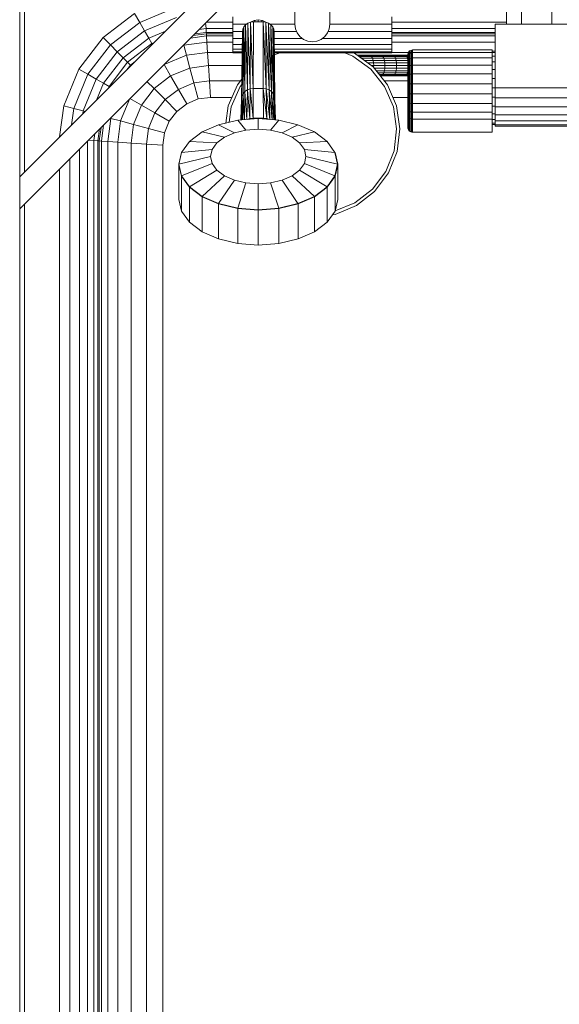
# Model space of a CAD drawing. Header units: millimetres. Extents: x 19410 to 41622, y 4748 to 42777.
# Tile 31 of 65: x 23610 to 23950, y 41516 to 42135. Entities that reach past the tile are written whole.
import ezdxf

# ---------------------------------------------------------------- set-up
doc = ezdxf.new("R2010")
doc.units = ezdxf.units.MM
doc.layers.add('M-EQPM-____-OTLN', color=50, linetype='Continuous', lineweight=20)

# ---------------------------------------------------------------- blocks, each defined once
blk = doc.blocks.new('Прямая форма - 83 new-609448-В_Этаж 02_Отопление')
at = {"layer": 'M-EQPM-____-OTLN', "color": 253}
for p, q in [((-400, 360), (-400, 500)), ((-240, 500), (-400, 340)), ((-260, 500), (-400, 360)), ((-397, 500), (-397, 363)), ((-227, 500), (-227, 456)), ((-205, 500), (-205, 456)), ((-94, 456), (-94, 473)), ((-84.5, 473), (-84.5, 456)), ((-65.5, 473), (-65.5, 456)), ((-324.52, 457.11), (-303.04, 466)), ((-347.57, 447.57), (-327.78, 462.76)), ((-324.52, 457.11), (-327.78, 462.76)), ((-321.48, 451.84), (-301.47, 460.13)), ((-266, 460.66), (-266, 456)), ((-254.81, 457.33), (-252.59, 458.41)), ((-252.59, 458.41), (-250, 458.81)), ((-252.2, 457.52), (-252.2, 458.47)), ((-250, 457.52), (-250, 458.81)), ((-250, 458.81), (-247.41, 458.41)), ((-247.8, 457.52), (-247.8, 458.47)), ((-247.41, 458.41), (-245.19, 457.33)), ((-166, 460.66), (-166, 456)), ((-342.96, 442.96), (-324.52, 457.11)), ((-321.48, 451.84), (-324.52, 457.11)), ((-287.23, 452.77), (-282.84, 453.35)), ((-282.84, 453.35), (-283.08, 456.92)), ((-282.84, 453.35), (-266, 453.35)), ((-282.84, 453.35), (-282.68, 450.85)), ((-282.68, 457.32), (-266, 457.32)), ((-266, 456), (-257.46, 456)), ((-266, 451.34), (-266, 456)), ((-259.76, 452.81), (-260.25, 410.64)), ((-260.25, 410.64), (-259.76, 452.81)), ((-259.76, 452.81), (-260, 451.17)), ((-259.76, 452.81), (-260, 451.17)), ((-259.76, 452.81), (-259.06, 454.34)), ((-259.06, 454.34), (-259.76, 452.81)), ((-259.52, 412.23), (-259.76, 452.81)), ((-259.76, 452.81), (-259.52, 412.23)), ((-259.52, 412.23), (-259.06, 454.34)), ((-259.06, 454.34), (-259.52, 412.23)), ((-257.95, 455.66), (-259.06, 454.34)), ((-257.95, 455.66), (-259.06, 454.34)), ((-258.35, 413.6), (-259.06, 454.34)), ((-259.06, 454.34), (-258.35, 413.6)), ((-258.35, 413.6), (-257.95, 455.66)), ((-257.95, 455.66), (-258.35, 413.6)), ((-257.95, 455.66), (-256.5, 456.67)), ((-256.5, 456.67), (-257.95, 455.66)), ((-256.82, 414.64), (-257.95, 455.66)), ((-257.95, 455.66), (-256.82, 414.64)), ((-256.82, 414.64), (-256.5, 456.67)), ((-256.5, 456.67), (-256.82, 414.64)), ((-256.5, 456.67), (-254.81, 457.3)), ((-254.81, 457.3), (-256.5, 456.67)), ((-255.05, 415.3), (-256.5, 456.67)), ((-256.5, 456.67), (-255.05, 415.3)), ((-255.05, 415.3), (-254.81, 457.3)), ((-254.81, 457.3), (-255.05, 415.3)), ((-254.81, 457.3), (-253, 457.52)), ((-253, 457.52), (-254.81, 457.3)), ((-253.15, 415.53), (-254.81, 457.3)), ((-254.81, 457.3), (-253.15, 415.53)), ((-253.15, 415.53), (-253, 457.52)), ((-253, 457.52), (-253.15, 415.53)), ((-253, 457.52), (-247, 457.52)), ((-253, 457.52), (-247, 457.52)), ((-246.85, 415.53), (-247, 457.52)), ((-247, 457.52), (-245.19, 457.3)), ((-246.85, 415.53), (-247, 457.52)), ((-244.95, 415.3), (-247, 457.52)), ((-245.19, 457.3), (-247, 457.52)), ((-247, 457.52), (-244.95, 415.3)), ((-245.19, 457.3), (-243.5, 456.67)), ((-244.95, 415.3), (-245.19, 457.3)), ((-243.17, 414.64), (-245.19, 457.3)), ((-245.19, 457.3), (-244.95, 415.3)), ((-243.5, 456.67), (-245.19, 457.3)), ((-245.19, 457.3), (-243.17, 414.64)), ((-243.5, 456.67), (-242.05, 455.66)), ((-243.17, 414.64), (-243.5, 456.67)), ((-241.65, 413.6), (-243.5, 456.67)), ((-243.5, 456.67), (-243.17, 414.64)), ((-242.05, 455.66), (-243.5, 456.67)), ((-243.5, 456.67), (-241.65, 413.6)), ((-227, 456), (-242.54, 456)), ((-242.05, 455.66), (-240.94, 454.34)), ((-241.65, 413.6), (-242.05, 455.66)), ((-240.48, 412.23), (-242.05, 455.66)), ((-242.05, 455.66), (-241.65, 413.6)), ((-240.94, 454.34), (-242.05, 455.66)), ((-242.05, 455.66), (-240.48, 412.23)), ((-240.94, 454.34), (-240.24, 452.81)), ((-240.48, 412.23), (-240.94, 454.34)), ((-239.75, 410.64), (-240.94, 454.34)), ((-240.94, 454.34), (-240.48, 412.23)), ((-240.24, 452.81), (-240.94, 454.34)), ((-240.94, 454.34), (-239.75, 410.64)), ((-240, 451.17), (-240.24, 452.81)), ((-239.75, 410.64), (-240.24, 452.81)), ((-239.5, 408.93), (-240.24, 452.81)), ((-240.24, 452.81), (-239.75, 410.64)), ((-240, 451.17), (-240.24, 452.81)), ((-240.24, 452.81), (-239.5, 408.93)), ((-227, 456), (-226.63, 453.15)), ((-226.63, 453.15), (-225.53, 450.5)), ((-206.47, 450.5), (-205.37, 453.15)), ((-205.37, 453.15), (-205, 456)), ((-205, 456), (-166, 456)), ((-166, 457.32), (-94, 457.32)), ((-166, 456), (-166, 451.34)), ((-166, 453.35), (-101, 453.35)), ((101, 456), (-101, 456)), ((-101, 456), (-101, 416)), ((-362.76, 427.78), (-347.57, 447.57)), ((-342.96, 442.96), (-347.57, 447.57)), ((-338.66, 438.66), (-321.48, 451.84)), ((-334.96, 434.96), (-318.87, 447.32)), ((-318.87, 447.32), (-321.48, 451.84)), ((-318.87, 447.32), (-308.31, 451.69)), ((-316.86, 443.85), (-318.87, 447.32)), ((-292.7, 447.3), (-282.53, 448.64)), ((-282.62, 450), (-291.12, 448.88)), ((-282.68, 450.85), (-290.13, 449.87)), ((-266, 450.85), (-282.68, 450.85)), ((-282.68, 450.85), (-282.62, 450)), ((-282.62, 450), (-282.53, 448.64)), ((-266, 450), (-282.62, 450)), ((-282.53, 448.64), (-266, 448.64)), ((-282.53, 448.64), (-282.27, 444.64)), ((-266, 447), (-266, 451.34)), ((-266, 451.34), (-259.98, 451.34)), ((-266, 443.27), (-266, 447)), ((-266, 447), (-260.03, 447)), ((-260.5, 408.93), (-260, 451.17)), ((-260, 451.17), (-260.5, 408.93)), ((-260.25, 410.64), (-260, 451.17)), ((-260, 451.17), (-260.25, 410.64)), ((-240.02, 451.34), (-225.87, 451.34)), ((-239.5, 408.93), (-240, 451.17)), ((-240, 451.17), (-239.5, 408.93)), ((-239.95, 447), (-222.19, 447)), ((-225.53, 450.5), (-223.78, 448.22)), ((-223.78, 448.22), (-221.5, 446.47)), ((-221.5, 446.47), (-218.85, 445.37)), ((-213.15, 445.37), (-210.5, 446.47)), ((-210.5, 446.47), (-208.22, 448.22)), ((-166, 447), (-209.81, 447)), ((-208.22, 448.22), (-206.47, 450.5)), ((-166, 451.34), (-206.13, 451.34)), ((-166, 451.34), (-166, 447)), ((-101, 450.85), (-166, 450.85)), ((-101, 450), (-166, 450)), ((-166, 448.64), (-101, 448.64)), ((-166, 443.27), (-166, 447)), ((-357.11, 424.52), (-342.96, 442.96)), ((-338.66, 438.66), (-342.96, 442.96)), ((-332.13, 432.13), (-316.86, 443.85)), ((-316.86, 443.85), (-315.65, 444.35)), ((-296.81, 442.73), (-297.6, 442.4)), ((-296.81, 442.73), (-282.27, 444.64)), ((-296.81, 442.73), (-295.15, 436.53)), ((-282.27, 444.64), (-266, 444.64)), ((-282.27, 444.64), (-281.85, 438.28)), ((-266, 440.41), (-266, 443.27)), ((-260.05, 443.27), (-266, 443.27)), ((-266, 438.61), (-266, 440.41)), ((-260.07, 440.41), (-266, 440.41)), ((-166, 443.27), (-239.91, 443.27)), ((-166, 440.41), (-239.87, 440.41)), ((-218.85, 445.37), (-216, 445)), ((-216, 445), (-213.15, 445.37)), ((-166, 444.64), (-101, 444.64)), ((-166, 440.41), (-166, 443.27)), ((-166, 438.61), (-166, 440.41)), ((-154.83, 439.17), (-154.15, 439.56)), ((-154.83, 439.17), (-154.15, 439.56)), ((-154.15, 439.56), (-153.39, 439.76)), ((-154.15, 439.56), (-153.39, 439.76)), ((-154.15, 437.9), (-154.15, 439.56)), ((-154.15, 439.56), (-154.15, 437.9)), ((-153.39, 439.76), (-153, 439.79)), ((-153.39, 439.76), (-153, 439.79)), ((-153.39, 438.09), (-153.39, 439.76)), ((-153.39, 439.76), (-153.39, 438.09)), ((-153, 439.79), (-103, 439.79)), ((-153, 439.79), (-153, 438.11)), ((-103, 439.79), (-103, 438.11)), ((-351.84, 421.48), (-338.66, 438.66)), ((-347.32, 418.87), (-334.96, 434.96)), ((-334.96, 434.96), (-338.66, 438.66)), ((-332.13, 432.13), (-334.96, 434.96)), ((-295.15, 436.53), (-309.26, 430.69)), ((-281.85, 438.28), (-295.15, 436.53)), ((-295.15, 436.53), (-292.99, 428.46)), ((-266, 438.28), (-281.85, 438.28)), ((-281.85, 438.28), (-281.31, 430)), ((-266, 438), (-266, 438.61)), ((-260.08, 438.61), (-266, 438.61)), ((-260.08, 438), (-266, 438)), ((-166, 438.61), (-239.85, 438.61)), ((-166, 438), (-239.84, 438)), ((-236.39, 438), (-239.83, 436.67)), ((-190.47, 436.01), (-195.61, 438)), ((-179.24, 427.74), (-190.47, 436.01)), ((-190.13, 438), (-189.51, 437.76)), ((-189.51, 437.76), (-177.85, 429.18)), ((-180.29, 436.5), (-187.5, 436.5)), ((-187.5, 436.5), (-186.66, 436.28)), ((-187.5, 436.28), (-186.66, 436.28)), ((-186.66, 436.28), (-179.54, 436.28)), ((-186.66, 436.28), (-185.87, 435.63)), ((-186.62, 435.63), (-185.87, 435.63)), ((-185.87, 435.63), (-178.85, 435.63)), ((-185.87, 435.63), (-185.2, 434.6)), ((-185.2, 434.6), (-178.25, 434.6)), ((-172.84, 436.5), (-180.29, 436.5)), ((-180.29, 436.5), (-179.54, 436.28)), ((-179.54, 436.28), (-172.19, 436.28)), ((-179.54, 436.28), (-178.85, 435.63)), ((-178.85, 435.63), (-171.59, 435.63)), ((-178.85, 435.63), (-178.25, 434.6)), ((-178.25, 434.6), (-171.08, 434.6)), ((-178.25, 434.6), (-177.8, 433.25)), ((-165.18, 436.5), (-172.84, 436.5)), ((-172.84, 436.5), (-172.19, 436.28)), ((-172.19, 436.28), (-164.64, 436.28)), ((-172.19, 436.28), (-171.59, 435.63)), ((-171.59, 435.63), (-164.13, 435.63)), ((-171.59, 435.63), (-171.08, 434.6)), ((-171.08, 434.6), (-163.7, 434.6)), ((-171.08, 434.6), (-170.68, 433.25)), ((-166, 438), (-166, 438.61)), ((-153, 438.28), (-166, 438.28)), ((-157.35, 436.5), (-165.18, 436.5)), ((-165.18, 436.5), (-164.64, 436.28)), ((-164.64, 436.28), (-164.13, 435.63)), ((-164.13, 435.63), (-156.51, 435.63)), ((-164.13, 435.63), (-163.7, 434.6)), ((-164.11, 436.28), (-156.92, 436.28)), ((-163.7, 434.6), (-156.16, 434.6)), ((-163.7, 434.6), (-163.37, 433.25)), ((-155.38, 436.5), (-157.35, 436.5)), ((-157.35, 436.5), (-156.92, 436.28)), ((-156.92, 436.28), (-155.38, 436.28)), ((-156.92, 436.28), (-156.51, 435.63)), ((-156.51, 435.63), (-155.38, 435.63)), ((-156.51, 435.63), (-156.16, 434.6)), ((-156.16, 434.6), (-155.38, 434.6)), ((-156.16, 434.6), (-155.89, 433.25)), ((-156, 436.79), (-155.97, 437.18)), ((-156, 436.79), (-155.97, 437.18)), ((-156, 435.32), (-156, 436.79)), ((-156, 436.79), (-156, 435.32)), ((-156, 435.32), (-155.97, 435.68)), ((-156, 435.32), (-155.97, 435.68)), ((-156, 432.49), (-156, 435.32)), ((-156, 435.32), (-156, 432.49)), ((-155.97, 437.18), (-155.77, 437.94)), ((-155.97, 437.18), (-155.77, 437.94)), ((-155.97, 435.68), (-155.97, 437.18)), ((-155.97, 437.18), (-155.97, 435.68)), ((-155.97, 435.68), (-155.77, 436.39)), ((-155.97, 435.68), (-155.77, 436.39)), ((-155.97, 432.8), (-155.97, 435.68)), ((-155.97, 435.68), (-155.97, 432.8)), ((-155.97, 432.8), (-155.77, 433.4)), ((-155.97, 432.8), (-155.77, 433.4)), ((-155.77, 437.94), (-155.38, 438.61)), ((-155.77, 437.94), (-155.38, 438.61)), ((-155.77, 436.39), (-155.77, 437.94)), ((-155.77, 437.94), (-155.77, 436.39)), ((-155.77, 436.39), (-155.38, 437.02)), ((-155.77, 436.39), (-155.38, 437.02)), ((-155.77, 433.4), (-155.77, 436.39)), ((-155.77, 436.39), (-155.77, 433.4)), ((-155.77, 433.4), (-155.38, 433.94)), ((-155.77, 433.4), (-155.77, 429.19)), ((-155.38, 438.61), (-154.83, 439.17)), ((-155.38, 438.61), (-154.83, 439.17)), ((-155.38, 437.02), (-155.38, 438.61)), ((-155.38, 438.61), (-155.38, 437.02)), ((-155.38, 437.02), (-154.83, 437.53)), ((-155.38, 437.02), (-155.38, 433.94)), ((-155.38, 433.94), (-154.83, 434.38)), ((-155.38, 433.94), (-155.38, 429.6)), ((-154.83, 437.53), (-154.83, 439.17)), ((-154.83, 439.17), (-154.83, 437.53)), ((-154.83, 437.53), (-154.15, 437.9)), ((-154.83, 437.53), (-154.83, 434.38)), ((-154.83, 434.38), (-154.15, 434.69)), ((-154.83, 434.38), (-154.83, 429.93)), ((-154.15, 437.9), (-153.39, 438.09)), ((-154.15, 437.9), (-154.15, 434.69)), ((-154.15, 434.69), (-153.39, 434.85)), ((-154.15, 434.69), (-154.15, 430.17)), ((-153.39, 438.09), (-153, 438.11)), ((-153.39, 438.09), (-153, 438.11)), ((-153.39, 438.09), (-153.39, 434.85)), ((-153.39, 434.85), (-153, 434.87)), ((-153.39, 434.85), (-153.39, 430.29)), ((-153, 438.11), (-103, 438.11)), ((-153, 438.11), (-153, 434.87)), ((-153, 434.87), (-103, 434.87)), ((-153, 434.87), (-153, 430.3)), ((-103, 439), (-101, 439)), ((-103, 438.22), (-101, 438.22)), ((-103, 438.11), (-103, 434.87)), ((-103, 435.92), (-101, 435.92)), ((-103, 434.87), (-103, 430.3)), ((-372.3, 404.73), (-362.76, 427.78)), ((-357.11, 424.52), (-362.76, 427.78)), ((-343.85, 416.86), (-332.13, 432.13)), ((-332.65, 427.35), (-330.35, 430.35)), ((-330.35, 430.35), (-332.13, 432.13)), ((-330.35, 430.35), (-327.35, 432.65)), ((-309.26, 430.69), (-305.09, 423.45)), ((-292.99, 428.46), (-305.09, 423.45)), ((-281.31, 430), (-292.99, 428.46)), ((-292.99, 428.46), (-290.47, 419.06)), ((-260.25, 430), (-281.31, 430)), ((-281.31, 430), (-280.68, 420.35)), ((-183.38, 433.25), (-177.8, 433.25)), ((-181.25, 431.68), (-177.51, 431.68)), ((-170.55, 416.83), (-179.24, 427.74)), ((-178.97, 430), (-177.41, 430)), ((-177.85, 429.18), (-168.84, 417.86)), ((-177.8, 433.25), (-170.68, 433.25)), ((-177.8, 433.25), (-177.51, 431.68)), ((-177.51, 431.68), (-170.43, 431.68)), ((-177.51, 431.68), (-177.41, 430)), ((-177.41, 430), (-177.48, 428.72)), ((-177.41, 430), (-170.35, 430)), ((-177.17, 428.32), (-170.43, 428.32)), ((-170.68, 433.25), (-163.37, 433.25)), ((-170.68, 433.25), (-170.43, 431.68)), ((-170.43, 428.32), (-170.68, 426.75)), ((-170.43, 431.68), (-163.16, 431.68)), ((-170.43, 431.68), (-170.35, 430)), ((-170.35, 430), (-170.43, 428.32)), ((-170.43, 428.32), (-163.16, 428.32)), ((-170.35, 430), (-163.09, 430)), ((-163.37, 433.25), (-155.89, 433.25)), ((-163.37, 433.25), (-163.16, 431.68)), ((-163.16, 428.32), (-163.37, 426.75)), ((-163.16, 431.68), (-155.77, 431.68)), ((-163.16, 431.68), (-163.09, 430)), ((-163.09, 430), (-163.16, 428.32)), ((-163.16, 428.32), (-155.77, 428.32)), ((-163.09, 430), (-155.77, 430)), ((-156, 432.49), (-155.97, 432.8)), ((-156, 432.49), (-155.97, 432.8)), ((-156, 428.5), (-156, 432.49)), ((-156, 432.49), (-156, 428.5)), ((-156, 428.5), (-155.97, 428.73)), ((-156, 428.5), (-155.97, 428.73)), ((-156, 423.62), (-156, 428.5)), ((-156, 428.5), (-156, 423.62)), ((-155.97, 428.73), (-155.97, 432.8)), ((-155.97, 432.8), (-155.97, 428.73)), ((-155.97, 428.73), (-155.77, 429.19)), ((-155.97, 428.73), (-155.77, 429.19)), ((-155.97, 423.77), (-155.97, 428.73)), ((-155.97, 428.73), (-155.97, 423.77)), ((-155.89, 433.25), (-155.77, 432.1)), ((-155.77, 427.9), (-155.89, 426.75)), ((-155.77, 429.19), (-155.38, 429.6)), ((-155.77, 429.19), (-155.77, 424.58)), ((-155.38, 429.6), (-154.83, 429.93)), ((-155.38, 429.6), (-155.38, 424.58)), ((-154.83, 429.93), (-154.15, 430.17)), ((-154.83, 429.93), (-154.83, 424.5)), ((-154.15, 430.17), (-153.39, 430.29)), ((-154.15, 430.17), (-154.15, 424.64)), ((-153.39, 430.29), (-153, 430.3)), ((-153.39, 430.29), (-153.39, 424.71)), ((-153, 430.3), (-103, 430.3)), ((-153, 430.3), (-153, 424.72)), ((-103, 432.26), (-101, 432.26)), ((-103, 430.3), (-103, 424.72)), ((-103, 427.5), (-101, 427.5)), ((-366, 403.04), (-357.11, 424.52)), ((-360.13, 401.47), (-351.84, 421.48)), ((-351.84, 421.48), (-357.11, 424.52)), ((-347.32, 418.87), (-351.84, 421.48)), ((-305.09, 423.45), (-315.48, 415.48)), ((-305.09, 423.45), (-300.22, 415.02)), ((-263.16, 417.86), (-260.35, 421.38)), ((-175.92, 426.75), (-170.68, 426.75)), ((-174.85, 425.4), (-171.08, 425.4)), ((-174.02, 424.37), (-171.59, 424.37)), ((-173.51, 423.72), (-172.19, 423.72)), ((-172.19, 423.72), (-172.84, 423.5)), ((-172.84, 423.5), (-165.18, 423.5)), ((-171.59, 424.37), (-172.19, 423.72)), ((-172.19, 423.72), (-164.64, 423.72)), ((-171.08, 425.4), (-171.59, 424.37)), ((-171.59, 424.37), (-164.13, 424.37)), ((-170.68, 426.75), (-171.08, 425.4)), ((-171.08, 425.4), (-163.7, 425.4)), ((-170.68, 426.75), (-163.37, 426.75)), ((-164.64, 423.72), (-165.18, 423.5)), ((-165.18, 423.5), (-157.35, 423.5)), ((-164.13, 424.37), (-164.64, 423.72)), ((-163.7, 425.4), (-164.13, 424.37)), ((-164.13, 424.37), (-156.51, 424.37)), ((-164.11, 423.72), (-156.92, 423.72)), ((-163.37, 426.75), (-163.7, 425.4)), ((-163.7, 425.4), (-156.16, 425.4)), ((-163.37, 426.75), (-155.89, 426.75)), ((-156.92, 423.72), (-157.35, 423.5)), ((-157.35, 423.5), (-155.77, 423.5)), ((-156.51, 424.37), (-156.92, 423.72)), ((-156.92, 423.72), (-155.77, 423.72)), ((-156.16, 425.4), (-156.51, 424.37)), ((-156.51, 424.37), (-155.77, 424.37)), ((-155.89, 426.75), (-156.16, 425.4)), ((-156, 423.62), (-155.97, 423.77)), ((-156, 423.62), (-155.97, 423.77)), ((-156, 418.21), (-156, 423.62)), ((-156, 423.62), (-156, 418.21)), ((-155.97, 423.77), (-155.77, 424.04)), ((-155.97, 423.77), (-155.77, 424.04)), ((-155.97, 418.25), (-155.97, 423.77)), ((-155.97, 423.77), (-155.97, 418.25)), ((-155.77, 424.04), (-155.38, 424.29)), ((-155.77, 424.04), (-155.77, 418.33)), ((-155.38, 424.29), (-154.83, 424.5)), ((-155.38, 424.29), (-155.38, 418.41)), ((-154.83, 424.5), (-154.15, 424.64)), ((-154.83, 424.5), (-154.83, 418.46)), ((-154.15, 424.64), (-153.39, 424.71)), ((-154.15, 424.64), (-154.15, 418.51)), ((-153.39, 424.71), (-153, 424.72)), ((-153.39, 424.71), (-153.39, 418.53)), ((-153, 424.72), (-103, 424.72)), ((-153, 424.72), (-153, 418.53)), ((-103, 424.72), (-103, 418.53)), ((-103, 421.95), (-101, 421.95)), ((-351.69, 408.31), (-347.32, 418.87)), ((-343.85, 416.86), (-347.32, 418.87)), ((-344.35, 415.65), (-343.85, 416.86)), ((-315.48, 415.48), (-323.45, 405.09)), ((-320, 420), (-315.48, 415.48)), ((-315.48, 415.48), (-308.6, 408.6)), ((-300.22, 415.02), (-308.6, 408.6)), ((-290.47, 419.06), (-300.22, 415.02)), ((-300.22, 415.02), (-295, 405.98)), ((-280.68, 420.35), (-290.47, 419.06)), ((-290.47, 419.06), (-287.76, 408.98)), ((-261.17, 420.35), (-280.68, 420.35)), ((-280.68, 420.35), (-280, 410)), ((-268.91, 404.58), (-263.16, 417.86)), ((-261.45, 416.83), (-266.99, 404.03)), ((-260.39, 418.15), (-261.45, 416.83)), ((-255.05, 415.3), (-256.82, 414.64)), ((-256.82, 414.64), (-255.05, 415.3)), ((-255.3, 396.71), (-255.05, 415.3)), ((-255.05, 415.3), (-255.3, 396.71)), ((-253.15, 415.53), (-255.05, 415.3)), ((-255.05, 415.3), (-253.15, 415.53)), ((-253.31, 396.94), (-255.05, 415.3)), ((-255.05, 415.3), (-253.31, 396.94)), ((-253.31, 396.94), (-253.15, 415.53)), ((-253.15, 415.53), (-253.31, 396.94)), ((-253.15, 415.53), (-246.85, 415.53)), ((-253.15, 415.53), (-246.85, 415.53)), ((-246.69, 396.94), (-246.85, 415.53)), ((-246.69, 396.94), (-246.85, 415.53)), ((-244.7, 396.71), (-246.85, 415.53)), ((-244.95, 415.3), (-246.85, 415.53)), ((-246.85, 415.53), (-244.7, 396.71)), ((-246.85, 415.53), (-244.95, 415.3)), ((-244.7, 396.71), (-244.95, 415.3)), ((-242.84, 396.08), (-244.95, 415.3)), ((-243.17, 414.64), (-244.95, 415.3)), ((-244.95, 415.3), (-242.84, 396.08)), ((-244.95, 415.3), (-244.7, 396.71)), ((-244.95, 415.3), (-243.17, 414.64)), ((-155.77, 420.35), (-170.83, 420.35)), ((-165.01, 404.03), (-170.55, 416.83)), ((-168.84, 417.86), (-163.09, 404.58)), ((-156, 418.21), (-155.97, 418.25)), ((-156, 418.21), (-155.97, 418.25)), ((-156, 412.64), (-156, 418.21)), ((-156, 418.21), (-156, 412.64)), ((-155.97, 418.25), (-155.77, 418.33)), ((-155.97, 418.25), (-155.77, 418.33)), ((-155.97, 412.58), (-155.97, 418.25)), ((-155.97, 418.25), (-155.97, 412.58)), ((-155.77, 418.33), (-155.38, 418.41)), ((-155.77, 418.33), (-155.77, 412.46)), ((-155.38, 418.41), (-154.83, 418.46)), ((-155.38, 418.41), (-155.38, 412.35)), ((-154.83, 418.46), (-154.15, 418.51)), ((-154.83, 418.46), (-154.83, 412.26)), ((-154.15, 418.51), (-153.39, 418.53)), ((-154.15, 418.51), (-154.15, 412.2)), ((-153.39, 418.53), (-153, 418.53)), ((-153.39, 418.53), (-153.39, 412.16)), ((-153, 418.53), (-103, 418.53)), ((-153, 418.53), (-153, 412.16)), ((-103, 418.53), (-103, 412.16)), ((-103, 416), (-101, 416)), ((-101, 416), (101, 416)), ((-101, 409.79), (-101, 416)), ((-330.69, 409.26), (-336.53, 395.15)), ((-330.69, 409.26), (-323.45, 405.09)), ((-308.6, 408.6), (-315.02, 400.22)), ((-308.6, 408.6), (-301.21, 401.21)), ((-287.76, 408.98), (-295, 405.98)), ((-287.76, 408.98), (-295, 405.98)), ((-280, 410), (-287.76, 408.98)), ((-280, 410), (-287.76, 408.98)), ((-266.99, 410), (-280, 410)), ((-266.99, 410), (-280, 410)), ((-260.87, 395.8), (-260.5, 408.93)), ((-260.5, 408.93), (-260.87, 395.8)), ((-260.7, 395.81), (-260.5, 408.93)), ((-260.5, 408.93), (-260.7, 395.81)), ((-260.25, 410.64), (-260.66, 395.81)), ((-260.66, 395.81), (-260.25, 410.64)), ((-260.25, 410.64), (-260.5, 408.93)), ((-260.5, 408.93), (-260.25, 410.64)), ((-259.52, 412.23), (-260.25, 410.64)), ((-260.25, 410.64), (-259.52, 412.23)), ((-260.03, 395.86), (-260.25, 410.64)), ((-260.25, 410.64), (-260.03, 395.86)), ((-259.93, 395.87), (-259.52, 412.23)), ((-259.52, 412.23), (-259.93, 395.87)), ((-258.35, 413.6), (-259.52, 412.23)), ((-259.52, 412.23), (-258.35, 413.6)), ((-258.81, 395.95), (-259.52, 412.23)), ((-259.52, 412.23), (-258.81, 395.95)), ((-258.74, 395.96), (-258.35, 413.6)), ((-258.35, 413.6), (-258.74, 395.96)), ((-256.82, 414.64), (-258.35, 413.6)), ((-258.35, 413.6), (-256.82, 414.64)), ((-257.17, 396.07), (-258.35, 413.6)), ((-258.35, 413.6), (-257.17, 396.07)), ((-257.17, 396.07), (-256.82, 414.64)), ((-256.82, 414.64), (-257.17, 396.07)), ((-255.3, 396.71), (-256.82, 414.64)), ((-256.82, 414.64), (-255.3, 396.71)), ((-242.83, 396.07), (-243.17, 414.64)), ((-241.33, 395.96), (-243.17, 414.64)), ((-241.65, 413.6), (-243.17, 414.64)), ((-243.17, 414.64), (-241.33, 395.96)), ((-243.17, 414.64), (-242.83, 396.07)), ((-243.17, 414.64), (-241.65, 413.6)), ((-241.26, 395.96), (-241.65, 413.6)), ((-240.2, 395.88), (-241.65, 413.6)), ((-240.48, 412.23), (-241.65, 413.6)), ((-241.65, 413.6), (-240.2, 395.88)), ((-241.65, 413.6), (-241.26, 395.96)), ((-241.65, 413.6), (-240.48, 412.23)), ((-240.07, 395.87), (-240.48, 412.23)), ((-239.48, 395.82), (-240.48, 412.23)), ((-239.75, 410.64), (-240.48, 412.23)), ((-240.48, 412.23), (-239.48, 395.82)), ((-240.48, 412.23), (-240.07, 395.87)), ((-240.48, 412.23), (-239.75, 410.64)), ((-239.34, 395.81), (-239.75, 410.64)), ((-239.19, 395.8), (-239.75, 410.64)), ((-239.5, 408.93), (-239.75, 410.64)), ((-239.75, 410.64), (-239.19, 395.8)), ((-239.75, 410.64), (-239.34, 395.81)), ((-239.75, 410.64), (-239.5, 408.93)), ((-239.13, 395.8), (-239.5, 408.93)), ((-239.5, 408.93), (-239.13, 395.8)), ((-155.77, 410), (-165.44, 410)), ((-155.77, 410), (-165.44, 410)), ((-155.97, 412.58), (-156, 412.64)), ((-156, 412.64), (-156, 407.31)), ((-156, 407.31), (-156, 412.64)), ((-156, 412.64), (-155.97, 412.58)), ((-155.77, 412.46), (-155.97, 412.58)), ((-155.97, 412.58), (-155.97, 407.15)), ((-155.97, 407.15), (-155.97, 412.58)), ((-155.97, 412.58), (-155.77, 412.46)), ((-155.38, 412.35), (-155.77, 412.46)), ((-155.77, 412.46), (-155.77, 406.83)), ((-154.83, 412.26), (-155.38, 412.35)), ((-155.38, 412.35), (-155.38, 406.55)), ((-154.15, 412.2), (-154.83, 412.26)), ((-154.83, 412.26), (-154.83, 406.32)), ((-153.39, 412.16), (-154.15, 412.2)), ((-154.15, 412.2), (-154.15, 406.15)), ((-153, 412.16), (-153.39, 412.16)), ((-153.39, 412.16), (-153.39, 406.07)), ((-103, 412.16), (-153, 412.16)), ((-153, 412.16), (-153, 406.06)), ((-103, 412.16), (-103, 406.06)), ((-103, 410.05), (-101, 410.05)), ((-101, 404), (-101, 409.79)), ((-101, 409.79), (101, 409.79)), ((-374.89, 385.11), (-372.3, 404.73)), ((-366, 403.04), (-372.3, 404.73)), ((-367.37, 392.63), (-366, 403.04)), ((-360.13, 401.47), (-366, 403.04)), ((-323.45, 405.09), (-328.46, 392.99)), ((-323.45, 405.09), (-315.02, 400.22)), ((-295, 405.98), (-301.21, 401.21)), ((-295, 405.98), (-301.21, 401.21)), ((-270.47, 393.85), (-268.91, 404.58)), ((-266.99, 404.03), (-268.4, 394.34)), ((-163, 390.23), (-165.01, 404.03)), ((-163.09, 404.58), (-161, 390.25)), ((-156, 407.31), (-155.97, 407.15)), ((-156, 407.31), (-156, 402.59)), ((-156, 402.59), (-156, 407.31)), ((-156, 407.31), (-155.97, 407.15)), ((-156, 402.59), (-155.97, 402.34)), ((-156, 402.59), (-156, 398.68)), ((-156, 398.68), (-156, 402.59)), ((-156, 402.59), (-155.97, 402.34)), ((-155.97, 407.15), (-155.77, 406.83)), ((-155.97, 407.15), (-155.97, 402.34)), ((-155.97, 402.34), (-155.97, 407.15)), ((-155.97, 407.15), (-155.77, 406.83)), ((-155.77, 406.83), (-155.38, 406.55)), ((-155.77, 406.83), (-155.77, 401.85)), ((-155.38, 406.55), (-154.83, 406.32)), ((-155.38, 406.55), (-155.38, 401.41)), ((-154.83, 406.32), (-154.15, 406.15)), ((-154.83, 406.32), (-154.83, 401.06)), ((-154.15, 406.15), (-153.39, 406.07)), ((-154.15, 406.15), (-154.15, 400.8)), ((-153.39, 406.07), (-153, 406.06)), ((-153.39, 406.07), (-153.39, 400.67)), ((-153, 406.06), (-103, 406.06)), ((-153, 406.06), (-153, 400.66)), ((-103, 406.06), (-103, 400.66)), ((-103, 404.5), (-101, 404.5)), ((-101, 399.03), (-101, 404)), ((101, 404), (-101, 404)), ((-360.37, 399.63), (-360.13, 401.47)), ((-358.87, 401.13), (-360.13, 401.47)), ((-342.73, 396.81), (-344.64, 382.27)), ((-342.4, 397.6), (-342.73, 396.81)), ((-342.73, 396.81), (-336.53, 395.15)), ((-315.02, 400.22), (-319.06, 390.47)), ((-315.02, 400.22), (-305.98, 395)), ((-301.21, 401.21), (-305.98, 395)), ((-301.21, 401.21), (-305.98, 395)), ((-250, 396.62), (-262.92, 395.64)), ((-250, 396.62), (-262.92, 395.64)), ((-255.3, 396.71), (-257.04, 396.08)), ((-257.04, 396.08), (-255.3, 396.71)), ((-253.31, 396.94), (-255.3, 396.71)), ((-255.3, 396.71), (-253.31, 396.94)), ((-246.69, 396.94), (-253.31, 396.94)), ((-253.31, 396.94), (-246.69, 396.94)), ((-237.08, 395.64), (-250, 396.62)), ((-250, 390.03), (-250, 396.62)), ((-237.08, 395.64), (-250, 396.62)), ((-250, 390.03), (-250, 396.62)), ((-244.7, 396.71), (-246.69, 396.94)), ((-246.69, 396.94), (-246.55, 396.36)), ((-246.55, 396.36), (-246.69, 396.94)), ((-246.69, 396.94), (-244.7, 396.71)), ((-242.96, 396.08), (-244.7, 396.71)), ((-244.7, 396.71), (-242.96, 396.08)), ((-156, 398.68), (-155.97, 398.38)), ((-156, 398.68), (-155.97, 398.38)), ((-155.97, 402.34), (-155.77, 401.85)), ((-155.97, 402.34), (-155.97, 398.38)), ((-155.97, 398.38), (-155.97, 402.34)), ((-155.97, 402.34), (-155.77, 401.85)), ((-155.97, 398.38), (-155.77, 397.79)), ((-155.97, 398.38), (-155.97, 390.69)), ((-155.77, 401.85), (-155.38, 401.41)), ((-155.77, 401.85), (-155.77, 397.79)), ((-155.77, 397.79), (-155.38, 397.26)), ((-155.77, 397.79), (-155.77, 389.93)), ((-155.38, 401.41), (-154.83, 401.06)), ((-155.38, 401.41), (-155.38, 397.26)), ((-155.38, 397.26), (-154.83, 396.82)), ((-155.38, 397.26), (-155.38, 389.25)), ((-154.83, 401.06), (-154.15, 400.8)), ((-154.83, 401.06), (-154.83, 396.82)), ((-154.83, 396.82), (-154.15, 396.52)), ((-154.83, 396.82), (-154.83, 388.7)), ((-154.15, 400.8), (-153.39, 400.67)), ((-154.15, 400.8), (-154.15, 396.52)), ((-154.15, 396.52), (-153.39, 396.36)), ((-154.15, 396.52), (-154.15, 388.31)), ((-153.39, 400.67), (-153, 400.66)), ((-153.39, 400.67), (-153.39, 396.36)), ((-153.39, 396.36), (-153, 396.34)), ((-153.39, 396.36), (-153.39, 388.11)), ((-153, 400.66), (-103, 400.66)), ((-153, 400.66), (-153, 396.34)), ((-153, 396.34), (-103, 396.34)), ((-153, 396.34), (-153, 388.08)), ((-103, 400.66), (-103, 396.34)), ((-103, 399.74), (-101, 399.74)), ((-103, 396.34), (-103, 388.08)), ((-101, 395.22), (-101, 399.03)), ((101, 399.03), (-101, 399.03)), ((-350.85, 382.68), (-349.87, 390.13)), ((-348.88, 391.12), (-350, 382.62)), ((-348.64, 382.53), (-347.3, 392.7)), ((-336.53, 395.15), (-338.28, 381.85)), ((-336.53, 395.15), (-328.46, 392.99)), ((-328.46, 392.99), (-330, 381.31)), ((-328.46, 392.99), (-319.06, 390.47)), ((-319.06, 390.47), (-320.35, 380.68)), ((-319.06, 390.47), (-308.98, 387.76)), ((-305.98, 395), (-308.98, 387.76)), ((-305.98, 395), (-308.98, 387.76)), ((-274.95, 392.78), (-285.28, 388.23)), ((-274.95, 392.78), (-285.28, 388.23)), ((-262.92, 395.64), (-274.95, 392.78)), ((-262.92, 395.64), (-274.95, 392.78)), ((-265, 387.73), (-274.95, 392.78)), ((-265, 387.73), (-274.95, 392.78)), ((-257.76, 389.45), (-262.92, 395.64)), ((-257.76, 389.45), (-262.92, 395.64)), ((-250, 390.03), (-257.76, 389.45)), ((-250, 390.03), (-257.76, 389.45)), ((-242.24, 389.45), (-250, 390.03)), ((-242.24, 389.45), (-250, 390.03)), ((-242.24, 389.45), (-237.08, 395.64)), ((-242.24, 389.45), (-237.08, 395.64)), ((-225.05, 392.78), (-237.08, 395.64)), ((-225.05, 392.78), (-237.08, 395.64)), ((-235, 387.73), (-225.05, 392.78)), ((-235, 387.73), (-225.05, 392.78)), ((-214.72, 388.23), (-225.05, 392.78)), ((-214.72, 388.23), (-225.05, 392.78)), ((-164.66, 376.38), (-163, 390.23)), ((-161, 390.25), (-162.73, 375.88)), ((-155.97, 390.69), (-155.77, 389.93)), ((-103, 396.08), (-101, 396.08)), ((-103, 393.78), (-101, 393.78)), ((-103, 393), (-101, 393)), ((-101, 392.82), (-101, 395.22)), ((101, 395.22), (-101, 395.22)), ((-101, 392), (-101, 392.82)), ((101, 392.82), (-101, 392.82)), ((101, 392), (-101, 392)), ((-353.35, 382.84), (-352.77, 387.23)), ((-308.98, 387.76), (-310, 380)), ((-308.98, 387.76), (-310, 380)), ((-285.28, 388.23), (-293.21, 382.31)), ((-285.28, 388.23), (-293.21, 382.31)), ((-271.21, 384.99), (-285.28, 388.23)), ((-271.21, 384.99), (-285.28, 388.23)), ((-275.98, 381.43), (-271.21, 384.99)), ((-271.21, 384.99), (-275.98, 381.43)), ((-271.21, 384.99), (-265, 387.73)), ((-265, 387.73), (-271.21, 384.99)), ((-257.76, 389.45), (-265, 387.73)), ((-265, 387.73), (-257.76, 389.45)), ((-235, 387.73), (-242.24, 389.45)), ((-235, 387.73), (-242.24, 389.45)), ((-228.79, 384.99), (-235, 387.73)), ((-228.79, 384.99), (-235, 387.73)), ((-228.79, 384.99), (-214.72, 388.23)), ((-228.79, 384.99), (-214.72, 388.23)), ((-224.02, 381.43), (-228.79, 384.99)), ((-224.02, 381.43), (-228.79, 384.99)), ((-206.79, 382.31), (-214.72, 388.23)), ((-206.79, 382.31), (-214.72, 388.23)), ((-155.77, 389.93), (-155.38, 389.25)), ((-155.38, 389.25), (-154.83, 388.7)), ((-154.83, 388.7), (-154.15, 388.31)), ((-154.15, 388.31), (-153.39, 388.11)), ((-153.39, 388.11), (-153, 388.08)), ((-153, 388.08), (-103, 388.08)), ((-357.32, -383.1), (-357.32, 382.68)), ((-353.35, 382.84), (-356.92, 383.08)), ((-353.35, -382.84), (-353.35, 382.84)), ((-350.85, 382.68), (-353.35, 382.84)), ((-350, 382.62), (-350.85, 382.68)), ((-350.85, 382.68), (-350.85, -382.68)), ((-348.64, 382.53), (-350, 382.62)), ((-350, 382.62), (-350, -382.62)), ((-348.64, -382.53), (-348.64, 382.53)), ((-344.64, 382.27), (-348.64, 382.53)), ((-344.64, 382.27), (-338.28, 381.85)), ((-344.64, 382.27), (-344.64, -382.27)), ((-338.28, 381.85), (-330, 381.31)), ((-338.28, 381.85), (-338.28, -381.85)), ((-330, 381.31), (-320.35, 380.68)), ((-330, 381.31), (-330, -381.31)), ((-320.35, 380.68), (-310, 380)), ((-320.35, 380.68), (-320.35, -380.68)), ((-310, 0), (-310, 380)), ((-310, 380), (-310, -380)), ((-293.21, 382.31), (-298.2, 375.4)), ((-293.21, 382.31), (-298.2, 375.4)), ((-275.98, 381.43), (-293.21, 382.31)), ((-275.98, 381.43), (-293.21, 382.31)), ((-278.98, 377.28), (-275.98, 381.43)), ((-275.98, 381.43), (-278.98, 377.28)), ((-224.02, 381.43), (-206.79, 382.31)), ((-224.02, 381.43), (-206.79, 382.31)), ((-221.02, 377.28), (-224.02, 381.43)), ((-221.02, 377.28), (-224.02, 381.43)), ((-201.8, 375.4), (-206.79, 382.31)), ((-201.8, 375.4), (-206.79, 382.31)), ((-368.53, -383.84), (-368.53, 371.47)), ((-362.5, -383.44), (-362.5, 377.5)), ((-298.3, 375.34), (-300, 367.91)), ((-298.3, 375.34), (-300, 367.91)), ((-298.3, 375.25), (-300, 367.83)), ((-298.3, 375.25), (-300, 367.83)), ((-298.2, 375.4), (-299.9, 367.99)), ((-298.2, 375.4), (-299.9, 367.99)), ((-280, 372.83), (-299.9, 367.99)), ((-280, 372.83), (-299.9, 367.99)), ((-298.3, 375.34), (-298.3, 375.25)), ((-298.3, 375.34), (-298.3, 375.25)), ((-278.98, 377.28), (-298.2, 375.4)), ((-278.98, 377.28), (-298.2, 375.4)), ((-280, 372.83), (-278.98, 377.28)), ((-278.98, 377.28), (-280, 372.83)), ((-278.98, 368.37), (-280, 372.83)), ((-280, 372.83), (-278.98, 368.37)), ((-220, 372.83), (-221.02, 377.28)), ((-220, 372.83), (-221.02, 377.28)), ((-221.02, 377.28), (-201.8, 375.4)), ((-221.02, 377.28), (-201.8, 375.4)), ((-220, 372.83), (-221.02, 368.37)), ((-221.02, 368.37), (-220, 372.83)), ((-220, 372.83), (-200.1, 367.99)), ((-220, 372.83), (-200.1, 367.99)), ((-200.1, 367.99), (-201.8, 375.4)), ((-200.1, 367.99), (-201.8, 375.4)), ((-201.7, 375.34), (-201.7, 375.25)), ((-200, 367.91), (-201.7, 375.34)), ((-200, 367.91), (-201.7, 375.34)), ((-201.7, 375.34), (-201.7, 375.25)), ((-200, 367.83), (-201.7, 375.25)), ((-200, 367.83), (-201.7, 375.25)), ((-169.88, 363.45), (-164.66, 376.38)), ((-162.73, 375.88), (-168.14, 362.46)), ((-299.9, 367.99), (-300, 367.91)), ((-299.9, 367.99), (-300, 367.91)), ((-300, 367.91), (-300, 367.83)), ((-300, 367.91), (-298.3, 360.49)), ((-300, 367.91), (-300, 367.83)), ((-300, 367.91), (-298.3, 360.49)), ((-300, 367.83), (-300, 345.8)), ((-300, 367.83), (-300, 345.8)), ((-300, 367.83), (-298.3, 360.41)), ((-300, 367.83), (-298.3, 360.41)), ((-299.9, 367.99), (-298.2, 360.59)), ((-299.9, 367.99), (-298.2, 360.59)), ((-278.98, 368.37), (-298.2, 360.59)), ((-278.98, 368.37), (-298.2, 360.59)), ((-275.98, 364.22), (-278.98, 368.37)), ((-278.98, 368.37), (-275.98, 364.22)), ((-221.02, 368.37), (-224.02, 364.22)), ((-224.02, 364.22), (-221.02, 368.37)), ((-221.02, 368.37), (-201.8, 360.59)), ((-221.02, 368.37), (-201.8, 360.59)), ((-201.8, 360.59), (-200.1, 367.99)), ((-201.8, 360.59), (-200.1, 367.99)), ((-201.7, 360.49), (-200, 367.91)), ((-201.7, 360.49), (-200, 367.91)), ((-201.7, 360.41), (-200, 367.83)), ((-201.7, 360.41), (-200, 367.83)), ((-200.1, 367.99), (-200, 367.91)), ((-200.1, 367.99), (-200, 367.91)), ((-200, 367.91), (-200, 367.83)), ((-200, 367.91), (-200, 367.83)), ((-200, 367.83), (-200, 345.8)), ((-200, 367.83), (-200, 345.8)), ((-400, 360), (-400, 340)), ((-375, -384.26), (-375, 365)), ((-298.3, 361.01), (-298.3, 360.41)), ((-298.3, 361.01), (-298.3, 360.41)), ((-298.2, 360.59), (-298.3, 360.49)), ((-298.2, 360.59), (-298.3, 360.49)), ((-298.3, 360.49), (-293.3, 353.57)), ((-298.3, 360.49), (-298.3, 360.41)), ((-298.3, 360.49), (-293.3, 353.57)), ((-298.3, 360.49), (-298.3, 360.41)), ((-298.3, 360.41), (-298.3, 338.37)), ((-298.3, 360.41), (-293.3, 353.49)), ((-298.3, 360.41), (-298.3, 338.37)), ((-298.3, 360.41), (-293.3, 353.49)), ((-298.2, 360.59), (-293.21, 353.68)), ((-298.2, 360.59), (-293.21, 353.68)), ((-275.98, 364.22), (-293.21, 353.68)), ((-275.98, 364.22), (-293.21, 353.68)), ((-271.21, 360.66), (-285.28, 347.76)), ((-271.21, 360.66), (-285.28, 347.76)), ((-275.98, 364.22), (-271.21, 360.66)), ((-275.98, 364.22), (-271.21, 360.66)), ((-271.21, 360.66), (-265, 357.93)), ((-271.21, 360.66), (-265, 357.93)), ((-228.79, 360.66), (-235, 357.93)), ((-235, 357.93), (-228.79, 360.66)), ((-224.02, 364.22), (-228.79, 360.66)), ((-228.79, 360.66), (-224.02, 364.22)), ((-228.79, 360.66), (-214.72, 347.76)), ((-228.79, 360.66), (-214.72, 347.76)), ((-224.02, 364.22), (-206.79, 353.68)), ((-224.02, 364.22), (-206.79, 353.68)), ((-206.79, 353.68), (-201.8, 360.59)), ((-206.79, 353.68), (-201.8, 360.59)), ((-206.7, 353.57), (-201.7, 360.49)), ((-206.7, 353.57), (-201.7, 360.49)), ((-206.7, 353.49), (-201.7, 360.41)), ((-206.7, 353.49), (-201.7, 360.41)), ((-201.8, 360.59), (-201.7, 360.49)), ((-201.8, 360.59), (-201.7, 360.49)), ((-201.7, 361.01), (-201.7, 360.41)), ((-201.7, 361.01), (-201.7, 360.41)), ((-201.7, 360.49), (-201.7, 360.41)), ((-201.7, 360.49), (-201.7, 360.41)), ((-201.7, 360.41), (-201.7, 338.37)), ((-201.7, 360.41), (-201.7, 338.37)), ((-178.29, 352.32), (-169.88, 363.45)), ((-168.14, 362.46), (-176.86, 350.91)), ((-293.21, 353.68), (-293.3, 353.57)), ((-293.21, 353.68), (-293.3, 353.57)), ((-293.3, 353.57), (-285.36, 347.63)), ((-293.3, 353.57), (-293.3, 353.49)), ((-293.3, 353.57), (-285.36, 347.63)), ((-293.3, 353.57), (-293.3, 353.49)), ((-293.3, 353.49), (-293.3, 331.46)), ((-293.3, 353.49), (-285.36, 347.55)), ((-293.3, 353.49), (-293.3, 331.46)), ((-293.3, 353.49), (-285.36, 347.55)), ((-293.21, 353.68), (-285.28, 347.76)), ((-293.21, 353.68), (-285.28, 347.76)), ((-265, 357.93), (-274.95, 343.21)), ((-265, 357.93), (-274.95, 343.21)), ((-265, 357.93), (-257.76, 356.21)), ((-265, 357.93), (-257.76, 356.21)), ((-257.76, 356.21), (-262.92, 340.35)), ((-257.76, 356.21), (-262.92, 340.35)), ((-257.76, 356.21), (-250, 355.62)), ((-257.76, 356.21), (-250, 355.62)), ((-250, 355.62), (-242.24, 356.21)), ((-250, 355.62), (-242.24, 356.21)), ((-250, 355.62), (-250, 339.37)), ((-250, 355.62), (-250, 339.37)), ((-235, 357.93), (-242.24, 356.21)), ((-242.24, 356.21), (-235, 357.93)), ((-242.24, 356.21), (-237.08, 340.35)), ((-242.24, 356.21), (-237.08, 340.35)), ((-235, 357.93), (-225.05, 343.21)), ((-235, 357.93), (-225.05, 343.21)), ((-214.72, 347.76), (-206.79, 353.68)), ((-214.72, 347.76), (-206.79, 353.68)), ((-214.64, 347.63), (-206.7, 353.57)), ((-214.64, 347.63), (-206.7, 353.57)), ((-214.64, 347.55), (-206.7, 353.49)), ((-214.64, 347.55), (-206.7, 353.49)), ((-206.79, 353.68), (-206.7, 353.57)), ((-206.79, 353.68), (-206.7, 353.57)), ((-206.7, 353.57), (-206.7, 353.49)), ((-206.7, 353.57), (-206.7, 353.49)), ((-206.7, 353.49), (-206.7, 331.46)), ((-206.7, 353.49), (-206.7, 331.46)), ((-285.28, 347.76), (-285.36, 347.63)), ((-285.28, 347.76), (-285.36, 347.63)), ((-285.36, 347.63), (-275, 343.08)), ((-285.36, 347.63), (-285.36, 347.55)), ((-285.36, 347.63), (-275, 343.08)), ((-285.36, 347.63), (-285.36, 347.55)), ((-285.36, 347.55), (-285.36, 325.52)), ((-285.36, 347.55), (-275, 342.99)), ((-285.36, 347.55), (-285.36, 325.52)), ((-285.36, 347.55), (-275, 342.99)), ((-285.28, 347.76), (-274.95, 343.21)), ((-285.28, 347.76), (-274.95, 343.21)), ((-225.05, 343.21), (-214.72, 347.76)), ((-225.05, 343.21), (-214.72, 347.76)), ((-225, 343.08), (-214.64, 347.63)), ((-225, 343.08), (-214.64, 347.63)), ((-225, 342.99), (-214.64, 347.55)), ((-225, 342.99), (-214.64, 347.55)), ((-214.72, 347.76), (-214.64, 347.63)), ((-214.72, 347.76), (-214.64, 347.63)), ((-214.64, 347.63), (-214.64, 347.55)), ((-214.64, 347.63), (-214.64, 347.55)), ((-214.64, 347.55), (-214.64, 325.52)), ((-214.64, 347.55), (-214.64, 325.52)), ((-189.31, 343.77), (-178.29, 352.32)), ((-176.86, 350.91), (-188.3, 342.04)), ((-397, 343), (-397, -497)), ((-298.3, 338.37), (-300, 345.8)), ((-300, 345.8), (-298.3, 338.37)), ((-274.95, 343.21), (-275, 343.08)), ((-274.95, 343.21), (-275, 343.08)), ((-275, 343.08), (-262.94, 340.21)), ((-275, 343.08), (-275, 342.99)), ((-275, 343.08), (-262.94, 340.21)), ((-275, 343.08), (-275, 342.99)), ((-275, 342.99), (-275, 320.96)), ((-275, 342.99), (-262.94, 340.13)), ((-275, 342.99), (-275, 320.96)), ((-275, 342.99), (-262.94, 340.13)), ((-274.95, 343.21), (-262.92, 340.35)), ((-274.95, 343.21), (-262.92, 340.35)), ((-237.08, 340.35), (-225.05, 343.21)), ((-237.08, 340.35), (-225.05, 343.21)), ((-237.06, 340.21), (-225, 343.08)), ((-237.06, 340.21), (-225, 343.08)), ((-237.06, 340.13), (-225, 342.99)), ((-237.06, 340.13), (-225, 342.99)), ((-225.05, 343.21), (-225, 343.08)), ((-225.05, 343.21), (-225, 343.08)), ((-225, 343.08), (-225, 342.99)), ((-225, 343.08), (-225, 342.99)), ((-225, 342.99), (-225, 320.96)), ((-225, 342.99), (-225, 320.96)), ((-200, 345.8), (-201.7, 338.37)), ((-201.7, 338.37), (-200, 345.8)), ((-201.65, 338.61), (-189.31, 343.77)), ((-188.3, 342.04), (-201.65, 336.46)), ((-400, -497), (-400, 340)), ((-293.3, 331.46), (-298.3, 338.37)), ((-298.3, 338.37), (-293.3, 331.46)), ((-262.92, 340.35), (-262.94, 340.21)), ((-262.92, 340.35), (-262.94, 340.21)), ((-262.94, 340.21), (-250, 339.23)), ((-262.94, 340.21), (-262.94, 340.13)), ((-262.94, 340.21), (-250, 339.23)), ((-262.94, 340.21), (-262.94, 340.13)), ((-262.94, 340.13), (-262.94, 318.09)), ((-262.94, 340.13), (-250, 339.15)), ((-262.94, 340.13), (-262.94, 318.09)), ((-262.94, 340.13), (-250, 339.15)), ((-262.92, 340.35), (-250, 339.37)), ((-262.92, 340.35), (-250, 339.37)), ((-250, 339.37), (-237.08, 340.35)), ((-250, 339.37), (-237.08, 340.35)), ((-250, 339.23), (-237.06, 340.21)), ((-250, 339.23), (-237.06, 340.21)), ((-250, 339.15), (-237.06, 340.13)), ((-250, 339.15), (-237.06, 340.13)), ((-250, 339.37), (-250, 339.23)), ((-250, 339.37), (-250, 339.23)), ((-250, 339.23), (-250, 339.15)), ((-250, 339.23), (-250, 339.15)), ((-250, 339.15), (-250, 317.12)), ((-250, 339.15), (-250, 317.12)), ((-237.08, 340.35), (-237.06, 340.21)), ((-237.08, 340.35), (-237.06, 340.21)), ((-237.06, 340.21), (-237.06, 340.13)), ((-237.06, 340.21), (-237.06, 340.13)), ((-237.06, 340.13), (-237.06, 318.09)), ((-237.06, 340.13), (-237.06, 318.09)), ((-201.7, 338.37), (-206.7, 331.46)), ((-206.7, 331.46), (-201.7, 338.37)), ((-201.65, 336.46), (-203.23, 336.25)), ((-285.36, 325.52), (-293.3, 331.46)), ((-293.3, 331.46), (-285.36, 325.52)), ((-206.7, 331.46), (-214.64, 325.52)), ((-214.64, 325.52), (-206.7, 331.46)), ((-275, 320.96), (-285.36, 325.52)), ((-285.36, 325.52), (-275, 320.96)), ((-214.64, 325.52), (-225, 320.96)), ((-225, 320.96), (-214.64, 325.52)), ((-262.94, 318.09), (-275, 320.96)), ((-275, 320.96), (-262.94, 318.09)), ((-250, 317.12), (-262.94, 318.09)), ((-262.94, 318.09), (-250, 317.12)), ((-237.06, 318.09), (-250, 317.12)), ((-250, 317.12), (-237.06, 318.09)), ((-225, 320.96), (-237.06, 318.09)), ((-237.06, 318.09), (-225, 320.96)), ((-310, -380), (-310, 0))]:
    blk.add_line(p, q, dxfattribs=at)
blk = doc.blocks.new('Прямая форма - FU - 054-609449-В_Этаж 02_Отопление')
blk.add_blockref('Прямая форма - 83 new-609448-В_Этаж 02_Отопление', (0, 0))
blk = doc.blocks.new('83 new_ifc_RVT-1-В_Этаж 02_Отопление')
at = {"layer": 'M-EQPM-____-OTLN', "color": 253, "lineweight": 20}
blk.add_blockref('Прямая форма - FU - 054-609449-В_Этаж 02_Отопление', (24010.28, 41675.83), dxfattribs=at)

msp = doc.modelspace()

# ---------------------------------------------------------------- block references
at = {"lineweight": 9}
msp.add_blockref('83 new_ifc_RVT-1-В_Этаж 02_Отопление', (0, 0), dxfattribs=at)

doc.saveas('drawing.dxf')
